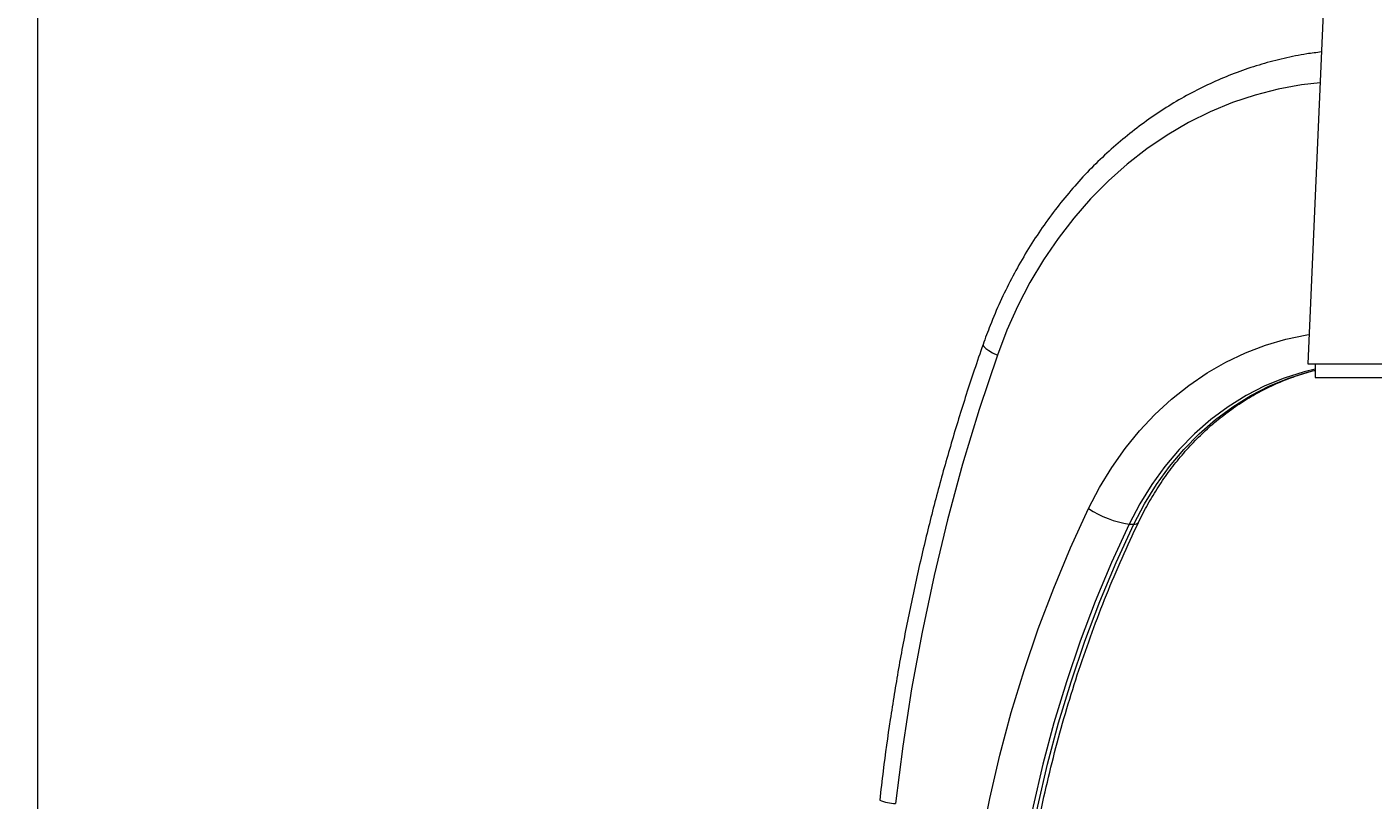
# Model space of a CAD drawing. Header units: millimetres. Extents: x 487 to 5104, y 208 to 5206.
# Tile 20 of 24: x 3917 to 4501, y 2319 to 2654. Entities that reach past the tile are written whole.
import ezdxf

# ---------------------------------------------------------------- set-up
doc = ezdxf.new("R2010")
doc.units = ezdxf.units.MM
doc.styles.add('SLDTEXTSTYLE0', font='TXT', dxfattribs={"width": 0.75})
doc.dimstyles.new('SLDDIMSTYLE0', dxfattribs={"dimtxt": 3.5, "dimasz": 3.302, "dimexe": 0, "dimexo": 0.0625, "dimgap": 0.875, "dimtad": 1, "dimlfac": 0.5, "dimrnd": 1e-09, "dimzin": 12, "dimdsep": 46, "dimtxsty": 'SLDTEXTSTYLE0', "dimsah": 1, "dimcen": 0.09, "dimadec": 0, "dimazin": 3, "dimtfac": 1, "dimtofl": 0, "dimtmove": 0, "dimatfit": 3, "dimfxl": 0, "dimfrac": 2, "dimtolj": 1, "dimtzin": 12, "dimarcsym": 0})

# ---------------------------------------------------------------- blocks, each defined once
blk = doc.blocks.new('_D_2')
at = {"color": 7, "linetype": 'Continuous', "lineweight": 0}
for p, q in [((4012.93, 3070.44), (3920.93, 3070.44)), ((3921.93, 3070.44), (3921.93, 1984.03)), ((4895.17, 1984.03), (3920.93, 1984.03))]:
    blk.add_line(p, q, dxfattribs=at)
for points in [[(3921.93, 3070.44), (3921.42, 3067.14), (3922.43, 3067.14)], [(3921.93, 1984.03), (3922.43, 1987.33), (3921.42, 1987.33)]]:
    blk.add_solid(points, dxfattribs=at)
at = {"color": 7, "linetype": 'Continuous', "lineweight": 0, "insert": (3917.41, 2138.95), "char_height": 3.5, "attachment_point": 1, "rotation": 90, "style": 'SLDTEXTSTYLE0'}
blk.add_mtext('543,20', dxfattribs=at)

msp = doc.modelspace()

# ---------------------------------------------------------------- linework, layer by layer
at = {"color": 7, "linetype": 'Continuous', "lineweight": 15}
for p, q in [((4481.09, 2698.618), (4472.756, 2507.746)), ((4472.756, 2507.746), (4537.425, 2507.746)), ((4475.925, 2507.746), (4475.925, 2501.746)), ((4475.925, 2501.746), (4537.925, 2501.746)), ((4395.333, 2438.264), (4397.333, 2438.264))]:
    msp.add_line(p, q, dxfattribs=at)
at = {"color": 8, "linetype": 'Continuous', "lineweight": 15, "flags": 128}
for points in [[(4478.074, 2629.539), (4470.078, 2628.608), (4459.94, 2626.766), (4449.921, 2624.197), (4440.06, 2620.911), (4430.396, 2616.921), (4420.966, 2612.242), (4411.808, 2606.893), (4402.956, 2600.895), (4394.446, 2594.271), (4386.31, 2587.046), (4378.581, 2579.249), (4371.288, 2570.911), (4364.46, 2562.064), (4358.123, 2552.741), (4352.302, 2542.981), (4347.02, 2532.82), (4342.298, 2522.298), (4338.153, 2511.456)], [(4331.941, 2516.088), (4331.919, 2515.823), (4332.256, 2515.17), (4333.088, 2514.374), (4334.384, 2513.466), (4336.095, 2512.481), (4338.153, 2511.456)], [(4377.732, 2445.058), (4382.455, 2454.11), (4387.721, 2462.753), (4393.504, 2470.943), (4399.776, 2478.639), (4406.504, 2485.802), (4413.655, 2492.397), (4421.193, 2498.389), (4429.08, 2503.75), (4437.276, 2508.452), (4445.74, 2512.471), (4454.429, 2515.788), (4463.3, 2518.385), (4472.309, 2520.249), (4473.309, 2520.409)], [(4475.925, 2505.415), (4471.127, 2504.252), (4462.556, 2501.555), (4454.186, 2498.114), (4446.068, 2493.95), (4438.246, 2489.086), (4430.767, 2483.55), (4423.673, 2477.374), (4417.006, 2470.594), (4410.804, 2463.249), (4405.103, 2455.382), (4399.936, 2447.037), (4395.333, 2438.264)], [(4397.333, 2438.264), (4401.936, 2447.037), (4407.103, 2455.382), (4412.804, 2463.249), (4419.006, 2470.594), (4425.673, 2477.374), (4432.767, 2483.55), (4440.246, 2489.086), (4448.068, 2493.95), (4456.186, 2498.114), (4464.556, 2501.555), (4473.127, 2504.252), (4475.925, 2504.96)]]:
    msp.add_lwpolyline(points, dxfattribs=at)
at = {"color": 7, "linetype": 'Continuous', "lineweight": 15, "flags": 128}
for points in [[(4338.153, 2511.456), (4330.296, 2487.962), (4323.096, 2464.189), (4316.558, 2440.162), (4310.691, 2415.905), (4305.5, 2391.443), (4300.99, 2366.803), (4297.166, 2342.008), (4294.032, 2317.084)], [(4331.166, 2300.517), (4334.895, 2319.381), (4339.235, 2338.07), (4344.182, 2356.557), (4349.728, 2374.815), (4355.865, 2392.82), (4362.584, 2410.546), (4369.877, 2427.967), (4377.732, 2445.058)], [(4395.333, 2438.264), (4387.692, 2421.638), (4380.598, 2404.691), (4374.061, 2387.449), (4368.091, 2369.934), (4362.697, 2352.173), (4357.885, 2334.189), (4353.662, 2316.01), (4350.035, 2297.659)], [(4352.035, 2297.659), (4355.662, 2316.01), (4359.885, 2334.189), (4364.697, 2352.173), (4370.091, 2369.934), (4376.061, 2387.449), (4382.598, 2404.691), (4389.692, 2421.638), (4397.333, 2438.264)]]:
    msp.add_lwpolyline(points, dxfattribs=at)
at = {"color": 7, "linetype": 'Continuous', "lineweight": 15}
msp.add_arc((4401.06, 2479.294), 41.429, 235.730103, 262.053701, dxfattribs=at)
at = {"color": 8, "linetype": 'Continuous', "lineweight": 15}
for centre, radius, start, end in [((4397.79, 2440.157), 1.947, 256.429618, 323.155966), ((4294.782, 2336.584), 19.515, 246.877834, 267.798115)]:
    msp.add_arc(centre, radius, start, end, dxfattribs=at)
at = {"color": 7, "linetype": 'Continuous', "lineweight": 15}
for points, knots in [([(4478.656, 2642.869), (4476.529, 2642.613), (4471.107, 2641.962), (4462.473, 2640.204), (4452.782, 2637.686), (4443.233, 2634.53), (4433.851, 2630.78), (4424.666, 2626.436), (4415.705, 2621.515), (4406.997, 2616.03), (4398.569, 2609.998), (4390.447, 2603.438), (4382.656, 2596.369), (4375.221, 2588.813), (4368.166, 2580.793), (4361.512, 2572.335), (4355.281, 2563.465), (4349.492, 2554.209), (4344.162, 2544.599), (4339.318, 2534.66), (4335.235, 2525.144), (4332.951, 2518.865), (4331.94, 2516.086)], [0, 0, 0, 0, 0.0330015, 0.0841351, 0.1352865, 0.1864638, 0.2376737, 0.2889221, 0.3402131, 0.3915494, 0.4429324, 0.4943622, 0.5458376, 0.5973565, 0.6489163, 0.7005136, 0.7521449, 0.8038065, 0.8554946, 0.9072059, 0.958937, 1, 1, 1, 1]), ([(4331.94, 2516.086), (4330.664, 2512.397), (4326.978, 2501.741), (4321.275, 2483.942), (4315.003, 2462.634), (4309.261, 2441.128), (4304.044, 2419.445), (4299.359, 2397.602), (4295.208, 2375.616), (4291.602, 2353.503), (4288.956, 2334.495), (4287.607, 2322.849), (4287.119, 2318.637)], [0, 0, 0, 0, 0.05820991, 0.16813697, 0.27806755, 0.38800063, 0.49793594, 0.60787324, 0.7178123, 0.82775293, 0.93769494, 1, 1, 1, 1]), ([(4399.35, 2438.993), (4400.013, 2440.339), (4401.981, 2444.336), (4405.594, 2450.74), (4410.324, 2458.052), (4415.469, 2464.963), (4420.997, 2471.449), (4426.886, 2477.479), (4433.109, 2483.027), (4439.637, 2488.068), (4446.442, 2492.579), (4453.495, 2496.535), (4460.761, 2499.942), (4468.223, 2502.688), (4473.296, 2504.314), (4475.894, 2504.849), (4475.925, 2504.856)], [0, 0, 0, 0, 0.0403232, 0.1196977, 0.1991004, 0.2785596, 0.3580911, 0.4377123, 0.517442, 0.5972994, 0.6773031, 0.7574694, 0.8378105, 0.9183324, 0.9990329, 1, 1, 1, 1]), ([(4353.943, 2298.029), (4354.503, 2301.046), (4356.137, 2309.847), (4359.247, 2324.327), (4363.446, 2341.399), (4368.171, 2358.286), (4373.409, 2374.967), (4379.152, 2391.422), (4385.405, 2407.625), (4392.089, 2423.522), (4396.939, 2433.855), (4399.35, 2438.993)], [0, 0, 0, 0, 0.0612733, 0.1787683, 0.2962675, 0.4137688, 0.5312729, 0.6487804, 0.7662921, 0.8838089, 1, 1, 1, 1])]:
    msp.add_open_spline(points, degree=3, knots=knots, dxfattribs=at)

# ---------------------------------------------------------------- dimensions: what is measured, and where the dimension line sits
at = {"color": 7, "linetype": 'Continuous', "lineweight": 0}
dim = msp.add_linear_dim(base=(3921.925, 1984.028), p1=(4013.925, 3070.437), p2=(4896.174, 1984.028), angle=90, dimstyle='SLDDIMSTYLE0', dxfattribs=at)
dim.commit()
dim.dimension.update_dxf_attribs({"geometry": '_D_2', "text_midpoint": (3921.925, 2146.058), "dimtype": 160})

doc.saveas('drawing.dxf')
